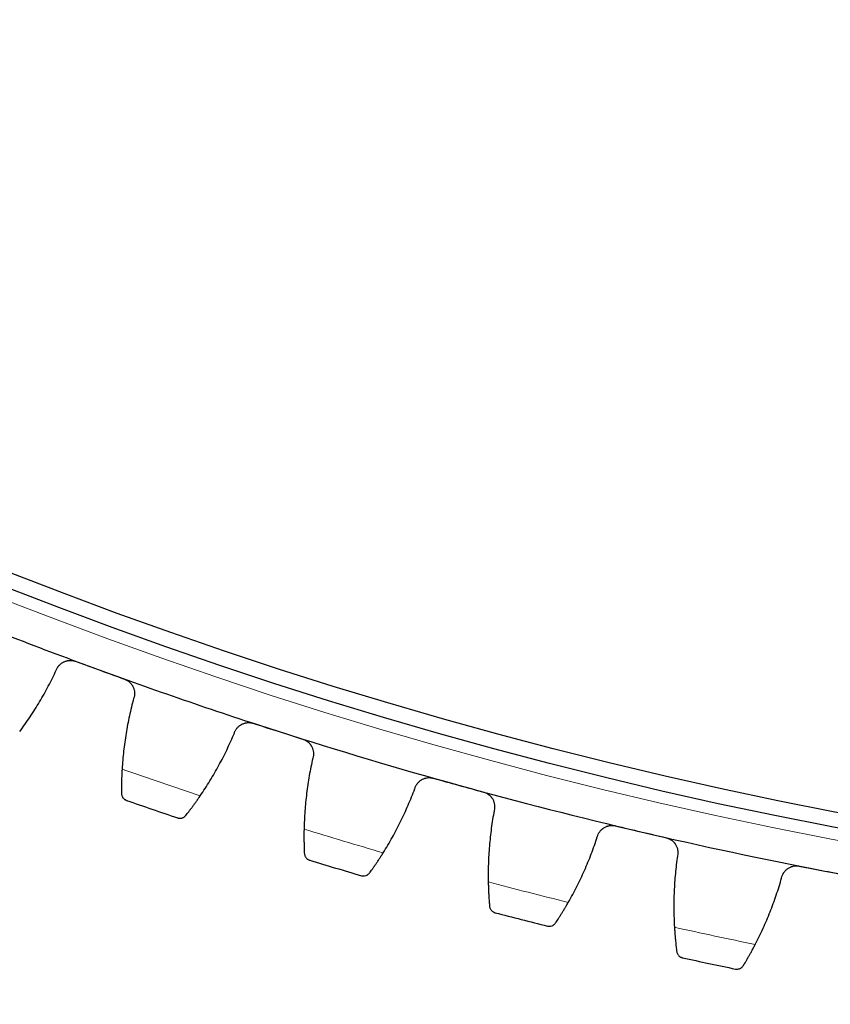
# Model space of a CAD drawing. Header units: inches. Extents: x 0 to 20790, y -12 to 14700.
# Tile 203 of 256: x 9763 to 9870, y 3744 to 3874. Entities that reach past the tile are written whole.
import ezdxf

# ---------------------------------------------------------------- set-up
doc = ezdxf.new("R2010")
doc.units = ezdxf.units.IN
doc.layers.add('1', color=7, linetype='Continuous', true_color=0xffffff)
doc.layers.add('254', color=7, linetype='Continuous', true_color=0xffffff)
doc.styles.add('latin_extended', font='simplex.shx')
doc.dimstyles.get("Standard").update_dxf_attribs({"dimtxt": 0.18, "dimasz": 0.18, "dimexe": 0.18, "dimexo": 0.0625, "dimgap": 0.09, "dimtad": 0, "dimtih": 1, "dimtoh": 1, "dimdec": 4, "dimzin": 0, "dimdsep": 46, "dimtxsty": 'Standard', "dimcen": 0.09, "dimadec": 0, "dimazin": 0, "dimtfac": 1, "dimtdec": 4, "dimtofl": 0, "dimtmove": 0, "dimatfit": 3, "dimfxl": 1, "dimtolj": 1, "dimtzin": 0, "dimarcsym": 0})

# ---------------------------------------------------------------- blocks, each defined once
blk = doc.blocks.new('_U8')
at = {"layer": '254', "color": 3, "linetype": 'Continuous', "lineweight": 13, "transparency": 16777216}
for p, q in [((9493.49, 3791.87), (9493.49, 2789.37)), ((10479.49, 3791.87), (10479.49, 2789.37)), ((9615.99, 2824.37), (10356.99, 2824.37))]:
    blk.add_line(p, q, dxfattribs=at)
at = {"layer": '254', "color": 3, "transparency": 16777216}
for points in [[(9615.99, 2844.79), (9615.99, 2803.96), (9493.49, 2824.37)], [(10356.99, 2803.96), (10356.99, 2844.79), (10479.49, 2824.37)]]:
    blk.add_solid(points, dxfattribs=at)
at = {"layer": 'Defpoints', "color": 0, "transparency": 16777216}
for p in [(9493.49, 3826.87), (10479.49, 3826.87), (10479.49, 2824.37)]:
    blk.add_point(p, dxfattribs=at)
at = {"layer": '254', "color": 2, "lineweight": 13, "transparency": 16777216, "insert": (9831.91, 3008.12), "char_height": 122.5, "attachment_point": 1, "style": 'latin_extended'}
blk.add_mtext('\\A1;986', dxfattribs=at)
blk = doc.blocks.new('_U9')
at = {"layer": '254', "color": 3, "linetype": 'Continuous', "lineweight": 13, "transparency": 16777216}
for p, q in [((9311.49, 3836.87), (9311.49, 2509.37)), ((10661.49, 3836.87), (10661.49, 2509.37)), ((9433.99, 2544.37), (10538.99, 2544.37))]:
    blk.add_line(p, q, dxfattribs=at)
at = {"layer": '254', "color": 3, "transparency": 16777216}
for points in [[(9433.99, 2564.79), (9433.99, 2523.96), (9311.49, 2544.37)], [(10538.99, 2523.96), (10538.99, 2564.79), (10661.49, 2544.37)]]:
    blk.add_solid(points, dxfattribs=at)
at = {"layer": 'Defpoints', "color": 0, "transparency": 16777216}
for p in [(9311.49, 3871.87), (10661.49, 3871.87), (10661.49, 2544.37)]:
    blk.add_point(p, dxfattribs=at)
at = {"layer": '254', "color": 2, "lineweight": 13, "transparency": 16777216, "insert": (9782.32, 2728.12), "char_height": 122.5, "attachment_point": 1, "style": 'latin_extended'}
blk.add_mtext('\\A1;1350', dxfattribs=at)
blk = doc.blocks.new('_U13')
at = {"layer": '254', "color": 3, "linetype": 'Continuous', "lineweight": 13, "transparency": 16777216}
for p, q in [((9951.49, 4371.87), (8556.82, 4371.87)), ((8591.82, 4249.37), (8591.82, 3336.37)), ((9951.49, 3213.87), (8556.82, 3213.87))]:
    blk.add_line(p, q, dxfattribs=at)
at = {"layer": '254', "color": 3, "transparency": 16777216}
for points in [[(8612.24, 4249.37), (8571.4, 4249.37), (8591.82, 4371.87)], [(8571.4, 3336.37), (8612.24, 3336.37), (8591.82, 3213.87)]]:
    blk.add_solid(points, dxfattribs=at)
at = {"layer": 'Defpoints', "color": 0, "transparency": 16777216}
for p in [(9986.49, 4371.87), (8591.82, 3213.87), (9986.49, 3213.87)]:
    blk.add_point(p, dxfattribs=at)
at = {"layer": '254', "color": 2, "lineweight": 13, "transparency": 16777216, "insert": (8408.07, 3561.38), "char_height": 122.5, "attachment_point": 1, "rotation": 90, "style": 'latin_extended'}
blk.add_mtext('\\A1;1158', dxfattribs=at)

msp = doc.modelspace()

# ---------------------------------------------------------------- linework, layer by layer
at = {"layer": '1', "color": 110, "linetype": 'Continuous', "lineweight": 13}
msp.add_circle((9986.49, 4371.874), 616.6, dxfattribs=at)
at = {"layer": '1', "color": 2, "linetype": 'Continuous', "lineweight": 25}
for radius in [615, 613]:
    msp.add_circle((9986.49, 4371.874), radius, dxfattribs=at)
for radius, start, end in [(621, 247.643312, 249.936306), (621, 249.936306, 252.229299), (621, 252.229299, 254.522293), (621, 254.522293, 256.815287), (636, 250.761877, 251.403728), (621, 256.815287, 259.10828), (636, 253.054871, 253.696721), (621, 259.10828, 261.401274), (636, 255.347865, 255.989715), (636, 257.640858, 258.282709)]:
    msp.add_arc((9986.49, 4371.874), radius, start, end, dxfattribs=at)
at = {"layer": '1', "color": 110, "linetype": 'Continuous', "lineweight": 13}
for start, end in [(250.588442, 251.577163), (252.881436, 253.870157), (255.174429, 256.16315), (257.467423, 258.456144)]:
    msp.add_arc((9986.49, 4371.874), 632.294, start, end, dxfattribs=at)
at = {"layer": '1', "color": 2, "linetype": 'Continuous', "lineweight": 25}
for points, knots in [([(9767.66, 3788.565), (9767.706, 3788.685), (9767.762, 3788.8), (9767.862, 3788.963), (9767.898, 3789.016), (9767.956, 3789.093), (9767.976, 3789.118), (9768.018, 3789.168), (9768.039, 3789.192), (9768.148, 3789.311), (9768.243, 3789.396), (9768.399, 3789.511), (9768.453, 3789.547), (9768.537, 3789.597), (9768.565, 3789.613), (9768.623, 3789.643), (9768.652, 3789.658), (9768.799, 3789.727), (9768.921, 3789.771), (9769.08, 3789.81), (9769.112, 3789.818), (9769.177, 3789.83), (9769.209, 3789.836), (9769.307, 3789.85), (9769.373, 3789.857), (9769.569, 3789.866), (9769.701, 3789.86), (9769.865, 3789.835), (9769.898, 3789.829), (9769.963, 3789.816), (9769.996, 3789.808), (9770.093, 3789.783), (9770.156, 3789.764), (9770.219, 3789.741)], [0, 0, 0, 0, 0.125, 0.125, 0.1875, 0.1875, 0.21875, 0.21875, 0.25, 0.25, 0.375, 0.375, 0.4375, 0.4375, 0.46875, 0.46875, 0.5, 0.5, 0.625, 0.625, 0.65625, 0.65625, 0.6875, 0.6875, 0.75, 0.75, 0.875, 0.875, 0.90625, 0.90625, 0.9375, 0.9375, 1, 1, 1, 1]), ([(9776.676, 3787.383), (9776.738, 3787.36), (9776.861, 3787.308), (9777.034, 3787.213), (9777.143, 3787.139), (9777.222, 3787.079), (9777.248, 3787.058), (9777.299, 3787.016), (9777.324, 3786.994), (9777.445, 3786.882), (9777.532, 3786.784), (9777.628, 3786.652), (9777.646, 3786.625), (9777.673, 3786.583), (9777.682, 3786.569), (9777.699, 3786.541), (9777.742, 3786.471), (9777.809, 3786.341), (9777.857, 3786.221), (9777.9, 3786.099), (9777.918, 3786.037), (9777.964, 3785.847), (9777.982, 3785.72), (9777.99, 3785.528), (9777.99, 3785.464), (9777.985, 3785.368), (9777.983, 3785.335), (9777.976, 3785.271), (9777.972, 3785.239), (9777.948, 3785.08), (9777.917, 3784.956), (9777.874, 3784.834)], [0, 0, 0, 0, 0.0625, 0.125, 0.1875, 0.1875, 0.21875, 0.21875, 0.25, 0.25, 0.375, 0.375, 0.40625, 0.40625, 0.421875, 0.421875, 0.4375, 0.5, 0.5625, 0.5625, 0.625, 0.625, 0.75, 0.75, 0.8125, 0.8125, 0.84375, 0.84375, 0.875, 0.875, 1, 1, 1, 1]), ([(9791.174, 3780.276), (9791.214, 3780.399), (9791.266, 3780.516), (9791.359, 3780.683), (9791.393, 3780.737), (9791.448, 3780.816), (9791.467, 3780.842), (9791.506, 3780.893), (9791.527, 3780.918), (9791.631, 3781.041), (9791.723, 3781.131), (9791.874, 3781.251), (9791.926, 3781.289), (9792.008, 3781.343), (9792.036, 3781.36), (9792.092, 3781.393), (9792.121, 3781.409), (9792.265, 3781.484), (9792.385, 3781.532), (9792.542, 3781.578), (9792.574, 3781.586), (9792.638, 3781.602), (9792.67, 3781.609), (9792.768, 3781.627), (9792.833, 3781.636), (9793.029, 3781.653), (9793.16, 3781.652), (9793.326, 3781.634), (9793.359, 3781.629), (9793.425, 3781.618), (9793.458, 3781.612), (9793.555, 3781.591), (9793.62, 3781.574), (9793.683, 3781.554)], [0, 0, 0, 0, 0.125, 0.125, 0.1875, 0.1875, 0.21875, 0.21875, 0.25, 0.25, 0.375, 0.375, 0.4375, 0.4375, 0.46875, 0.46875, 0.5, 0.5, 0.625, 0.625, 0.65625, 0.65625, 0.6875, 0.6875, 0.75, 0.75, 0.875, 0.875, 0.90625, 0.90625, 0.9375, 0.9375, 1, 1, 1, 1]), ([(9800.229, 3779.456), (9800.292, 3779.436), (9800.417, 3779.389), (9800.594, 3779.301), (9800.706, 3779.232), (9800.787, 3779.175), (9800.814, 3779.155), (9800.867, 3779.115), (9800.892, 3779.094), (9801.018, 3778.987), (9801.108, 3778.892), (9801.209, 3778.764), (9801.229, 3778.738), (9801.258, 3778.697), (9801.267, 3778.684), (9801.286, 3778.657), (9801.331, 3778.588), (9801.403, 3778.461), (9801.456, 3778.343), (9801.504, 3778.223), (9801.524, 3778.161), (9801.578, 3777.973), (9801.601, 3777.847), (9801.617, 3777.655), (9801.619, 3777.591), (9801.618, 3777.495), (9801.617, 3777.463), (9801.613, 3777.398), (9801.61, 3777.366), (9801.593, 3777.206), (9801.567, 3777.081), (9801.528, 3776.958)], [0, 0, 0, 0, 0.0625, 0.125, 0.1875, 0.1875, 0.21875, 0.21875, 0.25, 0.25, 0.375, 0.375, 0.40625, 0.40625, 0.421875, 0.421875, 0.4375, 0.5, 0.5625, 0.5625, 0.625, 0.625, 0.75, 0.75, 0.8125, 0.8125, 0.84375, 0.84375, 0.875, 0.875, 1, 1, 1, 1]), ([(9776.347, 3775.523), (9776.337, 3775.358), (9776.328, 3775.196), (9776.311, 3774.879), (9776.297, 3774.568), (9776.287, 3774.27), (9776.28, 3774.051), (9776.278, 3773.979), (9776.275, 3773.872), (9776.274, 3773.837), (9776.273, 3773.767), (9776.272, 3773.732), (9776.268, 3773.561), (9776.263, 3773.298), (9776.261, 3773.057), (9776.26, 3772.827), (9776.26, 3772.718), (9776.26, 3772.589), (9776.26, 3772.564), (9776.26, 3772.514), (9776.26, 3772.441), (9776.261, 3772.371), (9776.261, 3772.327)], [0, 0, 0, 0, 0.125, 0.125, 0.25, 0.375, 0.375, 0.4375, 0.4375, 0.46875, 0.46875, 0.5, 0.5, 0.625, 0.75, 0.75, 0.875, 0.875, 0.90625, 0.90625, 0.9375, 1, 1, 1, 1]), ([(9815, 3772.936), (9815.035, 3773.06), (9815.082, 3773.178), (9815.169, 3773.349), (9815.2, 3773.404), (9815.252, 3773.486), (9815.27, 3773.512), (9815.307, 3773.565), (9815.327, 3773.591), (9815.426, 3773.718), (9815.514, 3773.811), (9815.66, 3773.938), (9815.711, 3773.978), (9815.791, 3774.034), (9815.818, 3774.053), (9815.873, 3774.088), (9815.901, 3774.105), (9816.042, 3774.185), (9816.16, 3774.239), (9816.315, 3774.291), (9816.346, 3774.301), (9816.41, 3774.318), (9816.442, 3774.327), (9816.539, 3774.349), (9816.603, 3774.36), (9816.798, 3774.385), (9816.93, 3774.389), (9817.096, 3774.378), (9817.129, 3774.375), (9817.195, 3774.367), (9817.228, 3774.362), (9817.327, 3774.345), (9817.392, 3774.33), (9817.456, 3774.312)], [0, 0, 0, 0, 0.125, 0.125, 0.1875, 0.1875, 0.21875, 0.21875, 0.25, 0.25, 0.375, 0.375, 0.4375, 0.4375, 0.46875, 0.46875, 0.5, 0.5, 0.625, 0.625, 0.65625, 0.65625, 0.6875, 0.6875, 0.75, 0.75, 0.875, 0.875, 0.90625, 0.90625, 0.9375, 0.9375, 1, 1, 1, 1]), ([(9776.261, 3772.327), (9776.262, 3772.266), (9776.268, 3772.208), (9776.288, 3772.097), (9776.303, 3772.044), (9776.339, 3771.944), (9776.361, 3771.896), (9776.411, 3771.806), (9776.439, 3771.763), (9776.5, 3771.684), (9776.533, 3771.647), (9776.604, 3771.58), (9776.641, 3771.549), (9776.718, 3771.493), (9776.759, 3771.468), (9776.822, 3771.436), (9776.854, 3771.42), (9776.893, 3771.405), (9776.912, 3771.397), (9776.921, 3771.394), (9776.926, 3771.392), (9776.929, 3771.391), (9776.932, 3771.39)], [0, 0, 0, 0, 0.125, 0.125, 0.25, 0.25, 0.375, 0.375, 0.5, 0.5, 0.625, 0.625, 0.75, 0.75, 0.875, 0.875, 0.9375, 0.96875, 0.984375, 0.9921875, 0.9921875, 1, 1, 1, 1]), ([(9824.08, 3772.478), (9824.145, 3772.46), (9824.271, 3772.419), (9824.451, 3772.338), (9824.566, 3772.273), (9824.65, 3772.219), (9824.677, 3772.201), (9824.731, 3772.162), (9824.758, 3772.143), (9824.887, 3772.041), (9824.981, 3771.95), (9825.088, 3771.826), (9825.109, 3771.8), (9825.139, 3771.761), (9825.149, 3771.748), (9825.168, 3771.722), (9825.216, 3771.655), (9825.294, 3771.531), (9825.351, 3771.415), (9825.403, 3771.297), (9825.427, 3771.236), (9825.488, 3771.05), (9825.516, 3770.925), (9825.539, 3770.735), (9825.544, 3770.671), (9825.547, 3770.574), (9825.547, 3770.542), (9825.546, 3770.477), (9825.544, 3770.445), (9825.533, 3770.285), (9825.512, 3770.158), (9825.479, 3770.034)], [0, 0, 0, 0, 0.0625, 0.125, 0.1875, 0.1875, 0.21875, 0.21875, 0.25, 0.25, 0.375, 0.375, 0.40625, 0.40625, 0.421875, 0.421875, 0.4375, 0.5, 0.5625, 0.5625, 0.625, 0.625, 0.75, 0.75, 0.8125, 0.8125, 0.84375, 0.84375, 0.875, 0.875, 1, 1, 1, 1]), ([(9784.776, 3769.409), (9784.831, 3769.479), (9784.89, 3769.554), (9785.015, 3769.715), (9785.147, 3769.886), (9785.293, 3770.077), (9785.389, 3770.204), (9785.408, 3770.23), (9785.447, 3770.281), (9785.467, 3770.308), (9785.527, 3770.388), (9785.567, 3770.442), (9785.69, 3770.607), (9785.773, 3770.72), (9785.944, 3770.954), (9786.031, 3771.075), (9786.164, 3771.261), (9786.209, 3771.325), (9786.276, 3771.421), (9786.299, 3771.453), (9786.345, 3771.518), (9786.368, 3771.551), (9786.483, 3771.715), (9786.575, 3771.849), (9786.668, 3771.985)], [0, 0, 0, 0, 0.125, 0.125, 0.25, 0.375, 0.375, 0.40625, 0.40625, 0.4375, 0.4375, 0.5, 0.5, 0.625, 0.625, 0.75, 0.75, 0.8125, 0.8125, 0.84375, 0.84375, 0.875, 0.875, 1, 1, 1, 1]), ([(9783.672, 3769.08), (9783.673, 3769.08), (9783.674, 3769.08), (9783.677, 3769.079), (9783.679, 3769.078), (9783.683, 3769.077), (9783.691, 3769.074), (9783.711, 3769.068), (9783.751, 3769.057), (9783.786, 3769.049), (9783.856, 3769.036), (9783.903, 3769.031), (9784.045, 3769.025), (9784.142, 3769.035), (9784.286, 3769.072), (9784.334, 3769.088), (9784.405, 3769.118), (9784.429, 3769.129), (9784.476, 3769.154), (9784.499, 3769.167), (9784.568, 3769.21), (9784.612, 3769.243), (9784.697, 3769.319), (9784.738, 3769.361), (9784.776, 3769.409)], [0, 0, 0, 0, 0.0039062, 0.0039062, 0.0078125, 0.0078125, 0.015625, 0.03125, 0.0625, 0.125, 0.125, 0.25, 0.25, 0.5, 0.5, 0.625, 0.625, 0.6875, 0.6875, 0.75, 0.75, 0.875, 0.875, 1, 1, 1, 1]), ([(9800.375, 3767.592), (9800.371, 3767.427), (9800.369, 3767.265), (9800.365, 3766.948), (9800.364, 3766.636), (9800.365, 3766.338), (9800.367, 3766.119), (9800.368, 3766.047), (9800.369, 3765.94), (9800.37, 3765.905), (9800.371, 3765.835), (9800.371, 3765.8), (9800.375, 3765.629), (9800.381, 3765.366), (9800.388, 3765.125), (9800.396, 3764.896), (9800.4, 3764.787), (9800.405, 3764.658), (9800.407, 3764.633), (9800.409, 3764.583), (9800.412, 3764.509), (9800.415, 3764.44), (9800.417, 3764.396)], [0, 0, 0, 0, 0.125, 0.125, 0.25, 0.375, 0.375, 0.4375, 0.4375, 0.46875, 0.46875, 0.5, 0.5, 0.625, 0.75, 0.75, 0.875, 0.875, 0.90625, 0.90625, 0.9375, 1, 1, 1, 1]), ([(9839.1, 3766.554), (9839.131, 3766.679), (9839.173, 3766.8), (9839.253, 3766.973), (9839.282, 3767.03), (9839.331, 3767.113), (9839.347, 3767.141), (9839.383, 3767.195), (9839.401, 3767.222), (9839.495, 3767.353), (9839.58, 3767.449), (9839.72, 3767.582), (9839.769, 3767.624), (9839.847, 3767.683), (9839.873, 3767.703), (9839.927, 3767.74), (9839.954, 3767.758), (9840.091, 3767.844), (9840.208, 3767.902), (9840.36, 3767.961), (9840.391, 3767.972), (9840.454, 3767.992), (9840.486, 3768.002), (9840.581, 3768.028), (9840.646, 3768.042), (9840.84, 3768.075), (9840.971, 3768.084), (9841.137, 3768.079), (9841.17, 3768.077), (9841.237, 3768.072), (9841.27, 3768.068), (9841.369, 3768.055), (9841.435, 3768.043), (9841.5, 3768.028)], [0, 0, 0, 0, 0.125, 0.125, 0.1875, 0.1875, 0.21875, 0.21875, 0.25, 0.25, 0.375, 0.375, 0.4375, 0.4375, 0.46875, 0.46875, 0.5, 0.5, 0.625, 0.625, 0.65625, 0.65625, 0.6875, 0.6875, 0.75, 0.75, 0.875, 0.875, 0.90625, 0.90625, 0.9375, 0.9375, 1, 1, 1, 1]), ([(9848.192, 3766.46), (9848.257, 3766.445), (9848.385, 3766.408), (9848.568, 3766.335), (9848.685, 3766.274), (9848.771, 3766.224), (9848.8, 3766.207), (9848.855, 3766.171), (9848.882, 3766.152), (9849.016, 3766.055), (9849.114, 3765.969), (9849.225, 3765.849), (9849.247, 3765.824), (9849.278, 3765.786), (9849.289, 3765.773), (9849.309, 3765.748), (9849.36, 3765.683), (9849.442, 3765.562), (9849.505, 3765.449), (9849.561, 3765.333), (9849.587, 3765.273), (9849.655, 3765.09), (9849.688, 3764.966), (9849.719, 3764.776), (9849.727, 3764.713), (9849.733, 3764.616), (9849.735, 3764.584), (9849.736, 3764.52), (9849.736, 3764.487), (9849.731, 3764.327), (9849.715, 3764.2), (9849.687, 3764.074)], [0, 0, 0, 0, 0.0625, 0.125, 0.1875, 0.1875, 0.21875, 0.21875, 0.25, 0.25, 0.375, 0.375, 0.40625, 0.40625, 0.421875, 0.421875, 0.4375, 0.5, 0.5625, 0.5625, 0.625, 0.625, 0.75, 0.75, 0.8125, 0.8125, 0.84375, 0.84375, 0.875, 0.875, 1, 1, 1, 1]), ([(9800.417, 3764.396), (9800.42, 3764.335), (9800.428, 3764.277), (9800.453, 3764.167), (9800.47, 3764.115), (9800.51, 3764.016), (9800.534, 3763.969), (9800.588, 3763.881), (9800.617, 3763.84), (9800.682, 3763.763), (9800.716, 3763.727), (9800.789, 3763.663), (9800.828, 3763.633), (9800.907, 3763.581), (9800.949, 3763.558), (9801.013, 3763.528), (9801.046, 3763.514), (9801.085, 3763.5), (9801.105, 3763.493), (9801.113, 3763.49), (9801.119, 3763.488), (9801.122, 3763.488), (9801.125, 3763.487)], [0, 0, 0, 0, 0.125, 0.125, 0.25, 0.25, 0.375, 0.375, 0.5, 0.5, 0.625, 0.625, 0.75, 0.75, 0.875, 0.875, 0.9375, 0.96875, 0.984375, 0.9921875, 0.9921875, 1, 1, 1, 1]), ([(9809.041, 3761.821), (9809.094, 3761.893), (9809.15, 3761.97), (9809.268, 3762.136), (9809.394, 3762.312), (9809.532, 3762.51), (9809.623, 3762.64), (9809.641, 3762.666), (9809.678, 3762.719), (9809.697, 3762.747), (9809.753, 3762.829), (9809.791, 3762.884), (9809.907, 3763.054), (9809.986, 3763.171), (9810.147, 3763.412), (9810.229, 3763.536), (9810.355, 3763.727), (9810.397, 3763.792), (9810.461, 3763.891), (9810.482, 3763.924), (9810.525, 3763.991), (9810.547, 3764.024), (9810.655, 3764.193), (9810.742, 3764.331), (9810.83, 3764.471)], [0, 0, 0, 0, 0.125, 0.125, 0.25, 0.375, 0.375, 0.40625, 0.40625, 0.4375, 0.4375, 0.5, 0.5, 0.625, 0.625, 0.75, 0.75, 0.8125, 0.8125, 0.84375, 0.84375, 0.875, 0.875, 1, 1, 1, 1]), ([(9863.437, 3761.141), (9863.462, 3761.268), (9863.5, 3761.39), (9863.572, 3761.567), (9863.6, 3761.625), (9863.645, 3761.71), (9863.66, 3761.738), (9863.693, 3761.794), (9863.711, 3761.821), (9863.799, 3761.956), (9863.88, 3762.055), (9864.015, 3762.193), (9864.063, 3762.237), (9864.138, 3762.3), (9864.163, 3762.32), (9864.215, 3762.36), (9864.242, 3762.379), (9864.376, 3762.471), (9864.489, 3762.533), (9864.64, 3762.598), (9864.67, 3762.61), (9864.732, 3762.633), (9864.763, 3762.644), (9864.858, 3762.673), (9864.921, 3762.69), (9865.114, 3762.731), (9865.245, 3762.745), (9865.411, 3762.747), (9865.444, 3762.746), (9865.511, 3762.744), (9865.544, 3762.741), (9865.644, 3762.732), (9865.71, 3762.723), (9865.775, 3762.71)], [0, 0, 0, 0, 0.125, 0.125, 0.1875, 0.1875, 0.21875, 0.21875, 0.25, 0.25, 0.375, 0.375, 0.4375, 0.4375, 0.46875, 0.46875, 0.5, 0.5, 0.625, 0.625, 0.65625, 0.65625, 0.6875, 0.6875, 0.75, 0.75, 0.875, 0.875, 0.90625, 0.90625, 0.9375, 0.9375, 1, 1, 1, 1]), ([(9807.952, 3761.448), (9807.953, 3761.448), (9807.954, 3761.448), (9807.957, 3761.447), (9807.959, 3761.446), (9807.963, 3761.445), (9807.971, 3761.443), (9807.992, 3761.437), (9808.032, 3761.428), (9808.067, 3761.422), (9808.137, 3761.412), (9808.185, 3761.408), (9808.327, 3761.408), (9808.423, 3761.422), (9808.566, 3761.464), (9808.613, 3761.482), (9808.683, 3761.515), (9808.706, 3761.527), (9808.752, 3761.554), (9808.775, 3761.568), (9808.842, 3761.614), (9808.885, 3761.649), (9808.967, 3761.727), (9809.006, 3761.772), (9809.041, 3761.821)], [0, 0, 0, 0, 0.0039062, 0.0039062, 0.0078125, 0.0078125, 0.015625, 0.03125, 0.0625, 0.125, 0.125, 0.25, 0.25, 0.5, 0.5, 0.625, 0.625, 0.6875, 0.6875, 0.75, 0.75, 0.875, 0.875, 1, 1, 1, 1]), ([(9824.701, 3760.63), (9824.704, 3760.464), (9824.708, 3760.303), (9824.717, 3759.985), (9824.728, 3759.674), (9824.741, 3759.376), (9824.752, 3759.158), (9824.756, 3759.086), (9824.761, 3758.979), (9824.763, 3758.943), (9824.767, 3758.874), (9824.769, 3758.839), (9824.779, 3758.668), (9824.796, 3758.405), (9824.813, 3758.165), (9824.83, 3757.936), (9824.838, 3757.828), (9824.849, 3757.699), (9824.851, 3757.674), (9824.855, 3757.624), (9824.861, 3757.551), (9824.867, 3757.482), (9824.871, 3757.437)], [0, 0, 0, 0, 0.125, 0.125, 0.25, 0.375, 0.375, 0.4375, 0.4375, 0.46875, 0.46875, 0.5, 0.5, 0.625, 0.75, 0.75, 0.875, 0.875, 0.90625, 0.90625, 0.9375, 1, 1, 1, 1]), ([(9824.871, 3757.437), (9824.877, 3757.377), (9824.887, 3757.319), (9824.916, 3757.21), (9824.935, 3757.159), (9824.98, 3757.062), (9825.005, 3757.016), (9825.062, 3756.93), (9825.093, 3756.89), (9825.161, 3756.816), (9825.197, 3756.782), (9825.272, 3756.72), (9825.312, 3756.692), (9825.394, 3756.643), (9825.436, 3756.621), (9825.502, 3756.594), (9825.535, 3756.581), (9825.574, 3756.569), (9825.594, 3756.563), (9825.603, 3756.561), (9825.609, 3756.559), (9825.612, 3756.558), (9825.614, 3756.557)], [0, 0, 0, 0, 0.125, 0.125, 0.25, 0.25, 0.375, 0.375, 0.5, 0.5, 0.625, 0.625, 0.75, 0.75, 0.875, 0.875, 0.9375, 0.96875, 0.984375, 0.9921875, 0.9921875, 1, 1, 1, 1]), ([(9833.592, 3755.21), (9833.641, 3755.283), (9833.694, 3755.363), (9833.806, 3755.533), (9833.924, 3755.715), (9834.054, 3755.917), (9834.139, 3756.051), (9834.157, 3756.078), (9834.191, 3756.133), (9834.209, 3756.161), (9834.262, 3756.245), (9834.298, 3756.302), (9834.407, 3756.476), (9834.481, 3756.596), (9834.632, 3756.843), (9834.71, 3756.971), (9834.827, 3757.167), (9834.867, 3757.234), (9834.927, 3757.335), (9834.947, 3757.369), (9834.987, 3757.437), (9835.007, 3757.472), (9835.109, 3757.645), (9835.19, 3757.786), (9835.272, 3757.929)], [0, 0, 0, 0, 0.125, 0.125, 0.25, 0.375, 0.375, 0.40625, 0.40625, 0.4375, 0.4375, 0.5, 0.5, 0.625, 0.625, 0.75, 0.75, 0.8125, 0.8125, 0.84375, 0.84375, 0.875, 0.875, 1, 1, 1, 1]), ([(9832.517, 3754.794), (9832.519, 3754.794), (9832.52, 3754.793), (9832.523, 3754.793), (9832.525, 3754.792), (9832.529, 3754.791), (9832.538, 3754.789), (9832.558, 3754.785), (9832.599, 3754.777), (9832.634, 3754.772), (9832.704, 3754.765), (9832.752, 3754.763), (9832.894, 3754.769), (9832.99, 3754.786), (9833.131, 3754.834), (9833.177, 3754.854), (9833.246, 3754.89), (9833.268, 3754.903), (9833.313, 3754.931), (9833.335, 3754.946), (9833.401, 3754.995), (9833.442, 3755.031), (9833.521, 3755.113), (9833.558, 3755.159), (9833.592, 3755.21)], [0, 0, 0, 0, 0.0039063, 0.0039063, 0.0078125, 0.0078125, 0.015625, 0.03125, 0.0625, 0.125, 0.125, 0.25, 0.25, 0.5, 0.5, 0.625, 0.625, 0.6875, 0.6875, 0.75, 0.75, 0.875, 0.875, 1, 1, 1, 1]), ([(9849.286, 3754.646), (9849.296, 3754.481), (9849.306, 3754.319), (9849.328, 3754.003), (9849.351, 3753.692), (9849.377, 3753.395), (9849.396, 3753.177), (9849.403, 3753.105), (9849.413, 3752.999), (9849.416, 3752.964), (9849.423, 3752.894), (9849.426, 3752.859), (9849.443, 3752.689), (9849.47, 3752.427), (9849.497, 3752.188), (9849.523, 3751.96), (9849.536, 3751.852), (9849.551, 3751.724), (9849.554, 3751.698), (9849.56, 3751.649), (9849.57, 3751.576), (9849.578, 3751.507), (9849.584, 3751.463)], [0, 0, 0, 0, 0.125, 0.125, 0.25, 0.375, 0.375, 0.4375, 0.4375, 0.46875, 0.46875, 0.5, 0.5, 0.625, 0.75, 0.75, 0.875, 0.875, 0.90625, 0.90625, 0.9375, 1, 1, 1, 1]), ([(9858.387, 3749.586), (9858.433, 3749.662), (9858.482, 3749.743), (9858.587, 3749.918), (9858.698, 3750.104), (9858.821, 3750.312), (9858.9, 3750.449), (9858.916, 3750.476), (9858.949, 3750.533), (9858.965, 3750.561), (9859.015, 3750.647), (9859.049, 3750.706), (9859.151, 3750.884), (9859.22, 3751.007), (9859.361, 3751.26), (9859.433, 3751.39), (9859.543, 3751.591), (9859.58, 3751.659), (9859.636, 3751.763), (9859.654, 3751.798), (9859.692, 3751.868), (9859.711, 3751.903), (9859.805, 3752.08), (9859.881, 3752.224), (9859.957, 3752.37)], [0, 0, 0, 0, 0.125, 0.125, 0.25, 0.375, 0.375, 0.40625, 0.40625, 0.4375, 0.4375, 0.5, 0.5, 0.625, 0.625, 0.75, 0.75, 0.8125, 0.8125, 0.84375, 0.84375, 0.875, 0.875, 1, 1, 1, 1]), ([(9849.584, 3751.463), (9849.592, 3751.403), (9849.605, 3751.346), (9849.638, 3751.238), (9849.659, 3751.187), (9849.707, 3751.092), (9849.735, 3751.047), (9849.795, 3750.964), (9849.828, 3750.925), (9849.898, 3750.853), (9849.935, 3750.821), (9850.013, 3750.762), (9850.054, 3750.736), (9850.138, 3750.69), (9850.181, 3750.67), (9850.248, 3750.645), (9850.281, 3750.634), (9850.321, 3750.623), (9850.342, 3750.618), (9850.35, 3750.616), (9850.356, 3750.615), (9850.359, 3750.614), (9850.362, 3750.614)], [0, 0, 0, 0, 0.125, 0.125, 0.25, 0.25, 0.375, 0.375, 0.5, 0.5, 0.625, 0.625, 0.75, 0.75, 0.875, 0.875, 0.9375, 0.96875, 0.984375, 0.9921875, 0.9921875, 1, 1, 1, 1]), ([(9857.33, 3749.128), (9857.331, 3749.127), (9857.333, 3749.127), (9857.336, 3749.126), (9857.337, 3749.126), (9857.341, 3749.125), (9857.35, 3749.124), (9857.371, 3749.12), (9857.412, 3749.114), (9857.447, 3749.11), (9857.518, 3749.106), (9857.565, 3749.106), (9857.708, 3749.118), (9857.802, 3749.139), (9857.941, 3749.193), (9857.987, 3749.214), (9858.054, 3749.253), (9858.076, 3749.267), (9858.12, 3749.297), (9858.141, 3749.313), (9858.204, 3749.364), (9858.244, 3749.402), (9858.32, 3749.487), (9858.355, 3749.534), (9858.387, 3749.586)], [0, 0, 0, 0, 0.0039063, 0.0039063, 0.0078125, 0.0078125, 0.015625, 0.03125, 0.0625, 0.125, 0.125, 0.25, 0.25, 0.5, 0.5, 0.625, 0.625, 0.6875, 0.6875, 0.75, 0.75, 0.875, 0.875, 1, 1, 1, 1])]:
    msp.add_open_spline(points, degree=3, knots=knots, dxfattribs=at)
for points in [[(9770.219, 3789.741), (9771.295, 3789.348), (9772.371, 3788.955), (9773.447, 3788.562)], [(9762.827, 3780.46), (9763.299, 3781.095), (9764.208, 3782.386), (9765.468, 3784.382), (9766.625, 3786.438), (9767.327, 3787.849), (9767.66, 3788.565)], [(9773.447, 3788.562), (9774.523, 3788.169), (9775.6, 3787.776), (9776.676, 3787.383)], [(9777.874, 3784.834), (9777.668, 3784.072), (9777.295, 3782.541), (9776.855, 3780.223), (9776.531, 3777.885), (9776.395, 3776.312), (9776.347, 3775.523)], [(9793.683, 3781.554), (9794.774, 3781.204), (9795.865, 3780.855), (9796.956, 3780.505)], [(9786.668, 3771.985), (9787.115, 3772.639), (9787.971, 3773.965), (9789.151, 3776.01), (9790.224, 3778.11), (9790.869, 3779.548), (9791.174, 3780.276)], [(9796.956, 3780.505), (9798.047, 3780.155), (9799.138, 3779.806), (9800.229, 3779.456)], [(9801.528, 3776.958), (9801.353, 3776.188), (9801.042, 3774.643), (9800.694, 3772.31), (9800.465, 3769.96), (9800.391, 3768.384), (9800.375, 3767.592)], [(9817.456, 3774.312), (9818.56, 3774.007), (9819.664, 3773.701), (9820.768, 3773.395)], [(9810.83, 3764.471), (9811.249, 3765.142), (9812.053, 3766.501), (9813.149, 3768.591), (9814.137, 3770.733), (9814.724, 3772.196), (9815, 3772.936)], [(9820.768, 3773.395), (9821.872, 3773.09), (9822.976, 3772.784), (9824.08, 3772.478)], [(9825.479, 3770.034), (9825.334, 3769.258), (9825.085, 3767.702), (9824.831, 3765.356), (9824.696, 3763), (9824.686, 3761.421), (9824.701, 3760.63)], [(9841.5, 3768.028), (9842.615, 3767.767), (9843.731, 3767.505), (9844.846, 3767.244)], [(9844.846, 3767.244), (9845.961, 3766.983), (9847.077, 3766.721), (9848.192, 3766.46)], [(9835.272, 3757.929), (9835.665, 3758.616), (9836.413, 3760.006), (9837.425, 3762.139), (9838.327, 3764.319), (9838.855, 3765.803), (9839.1, 3766.554)], [(9849.687, 3764.074), (9849.574, 3763.292), (9849.387, 3761.728), (9849.227, 3759.374), (9849.187, 3757.014), (9849.239, 3755.436), (9849.286, 3754.646)], [(9865.775, 3762.71), (9866.9, 3762.494), (9868.025, 3762.278), (9869.15, 3762.061)], [(9869.15, 3762.061), (9870.275, 3761.845), (9871.4, 3761.628), (9872.525, 3761.412)], [(9859.957, 3752.37), (9860.322, 3753.073), (9861.014, 3754.492), (9861.939, 3756.663), (9862.753, 3758.877), (9863.222, 3760.382), (9863.437, 3761.141)]]:
    msp.add_open_spline(points, degree=3, dxfattribs=at)

# ---------------------------------------------------------------- dimensions: what is measured, and where the dimension line sits
at = {"layer": '254', "color": 2, "linetype": 'Continuous', "lineweight": 13}
dim = msp.add_linear_dim(base=(8591.82, 3213.874), p1=(9986.49, 4371.874), p2=(9986.49, 3213.874), angle=90, dimstyle='Standard', override={"dimscale": 35, "dimtxt": 3.5, "dimasz": 3.5, "dimexe": 1, "dimexo": 1, "dimgap": 1.75, "dimtad": 1, "dimtih": 0, "dimtoh": 0, "dimdec": 0, "dimlfac": 1, "dimzin": 8, "dimdsep": 46, "dimlunit": 2, "dimtxsty": 'latin_extended', "dimsah": 1, "dimse1": 0, "dimse2": 0, "dimsd1": 0, "dimsd2": 0, "dimclrd": 3, "dimclre": 3, "dimclrt": 2, "dimtol": 0, "dimtm": -0.1, "dimtfac": 0.714286, "dimtdec": 3, "dimtofl": 1, "dimtmove": 0, "dimtzin": 8, "dimlwd": 13, "dimlwe": 13}, dxfattribs=at)
dim.commit()
dim.dimension.update_dxf_attribs({"geometry": '_U13', "text_midpoint": (8591.82, 3753.88), "dimtype": 160})
for base, p1, p2, picture, middle in [((10661.49, 2544.374), (9311.49, 3871.874), (10661.49, 3871.874), '_U9', (9986.49, 2544.374)), ((10479.49, 2824.374), (9493.49, 3826.874), (10479.49, 3826.874), '_U8', (9986.49, 2824.374))]:
    dim = msp.add_linear_dim(base=base, p1=p1, p2=p2, dimstyle='Standard', override={"dimscale": 35, "dimtxt": 3.5, "dimasz": 3.5, "dimexe": 1, "dimexo": 1, "dimgap": 1.75, "dimtad": 1, "dimtih": 1, "dimtoh": 0, "dimdec": 0, "dimlfac": 1, "dimzin": 8, "dimdsep": 46, "dimlunit": 2, "dimtxsty": 'latin_extended', "dimsah": 1, "dimse1": 0, "dimse2": 0, "dimsd1": 0, "dimsd2": 0, "dimclrd": 3, "dimclre": 3, "dimclrt": 2, "dimtol": 0, "dimtm": -0.1, "dimtfac": 0.714286, "dimtdec": 3, "dimtofl": 1, "dimtmove": 0, "dimtzin": 8, "dimlwd": 13, "dimlwe": 13}, dxfattribs=at)
    dim.commit()
    dim.dimension.update_dxf_attribs({"geometry": picture, "text_midpoint": middle, "dimtype": 160})

doc.saveas('drawing.dxf')
